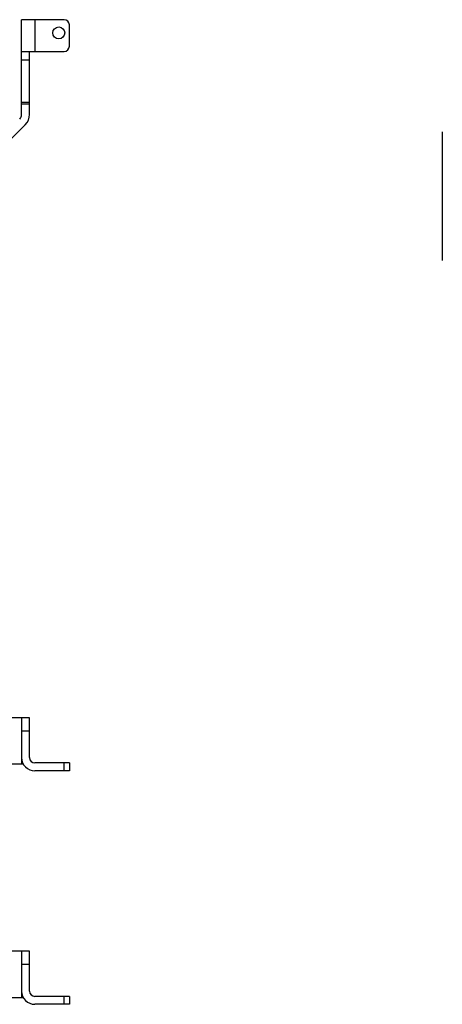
# Model space of a CAD drawing. Extents: x -1709 to 1181, y 8 to 1580.
# Tile 37 of 70: x -571 to -252, y 202 to 944. Entities that reach past the tile are written whole.
import ezdxf

# ---------------------------------------------------------------- set-up
doc = ezdxf.new("R2010")
doc.units = 0
doc.header["$LTSCALE"] = 65.395
doc.layers.get('0').update_dxf_attribs({"linetype": 'CONTINUOUS'})

msp = doc.modelspace()

# ---------------------------------------------------------------- linework, layer by layer
at = {"color": 6, "linetype": 'CONTINUOUS'}
for p, q in [((-537.61, 944.16), (-569.61, 944.16)), ((-569.61, 872.72), (-569.61, 944.16)), ((-533.61, 924.16), (-533.61, 940.16)), ((-569.61, 920.16), (-537.61, 920.16)), ((-563.61, 872.72), (-563.61, 920.16)), ((-579.14, 852.62), (-566.83, 864.94)), ((-563.61, 417.83), (-586.61, 417.83)), ((-569.61, 417.83), (-569.61, 382.83)), ((-563.61, 387.83), (-563.61, 417.83)), ((-568.27, 382.83), (-586.61, 382.83)), ((-533.61, 383.83), (-559.61, 383.83)), ((-533.61, 383.83), (-533.61, 377.83)), ((-533.61, 377.83), (-559.61, 377.83)), ((-563.61, 241.83), (-586.61, 241.83)), ((-569.61, 241.83), (-569.61, 206.83)), ((-563.61, 211.83), (-563.61, 241.83)), ((-568.27, 206.83), (-586.61, 206.83)), ((-533.61, 207.83), (-559.61, 207.83)), ((-533.61, 201.83), (-559.61, 201.83)), ((-533.61, 207.83), (-533.61, 201.83))]:
    msp.add_line(p, q, dxfattribs=at)
at = {"color": 9, "linetype": 'CONTINUOUS'}
for p, q in [((-559.61, 944.16), (-559.61, 920.16)), ((-563.61, 913.69), (-569.61, 913.69)), ((-569.61, 881.88), (-563.61, 881.88)), ((-563.61, 880.41), (-569.61, 880.41)), ((-563.61, 407.83), (-569.61, 407.83)), ((-569.61, 383.05), (-568.38, 383.05)), ((-537.61, 377.83), (-537.61, 383.83)), ((-563.61, 231.83), (-569.61, 231.83)), ((-569.61, 207.05), (-568.38, 207.05)), ((-537.61, 201.83), (-537.61, 207.83))]:
    msp.add_line(p, q, dxfattribs=at)
at = {"color": 2, "linetype": 'CONTINUOUS'}
msp.add_line((-252.35, 859.66), (-252.35, 762.66), dxfattribs=at)
at = {"color": 6, "linetype": 'CONTINUOUS'}
msp.add_circle((-541.61, 934.16), 4.5, dxfattribs=at)
for centre, radius, start, end in [((-537.61, 940.16), 4, 0, 90), ((-537.61, 924.16), 4, 270, 360), ((-574.61, 872.72), 5, 315, 360), ((-574.61, 872.72), 11, 315, 360), ((-559.61, 387.83), 10, 180, 270), ((-559.61, 387.83), 4, 180, 270), ((-559.61, 211.83), 10, 180, 270), ((-559.61, 211.83), 4, 180, 270)]:
    msp.add_arc(centre, radius, start, end, dxfattribs=at)

doc.saveas('drawing.dxf')
